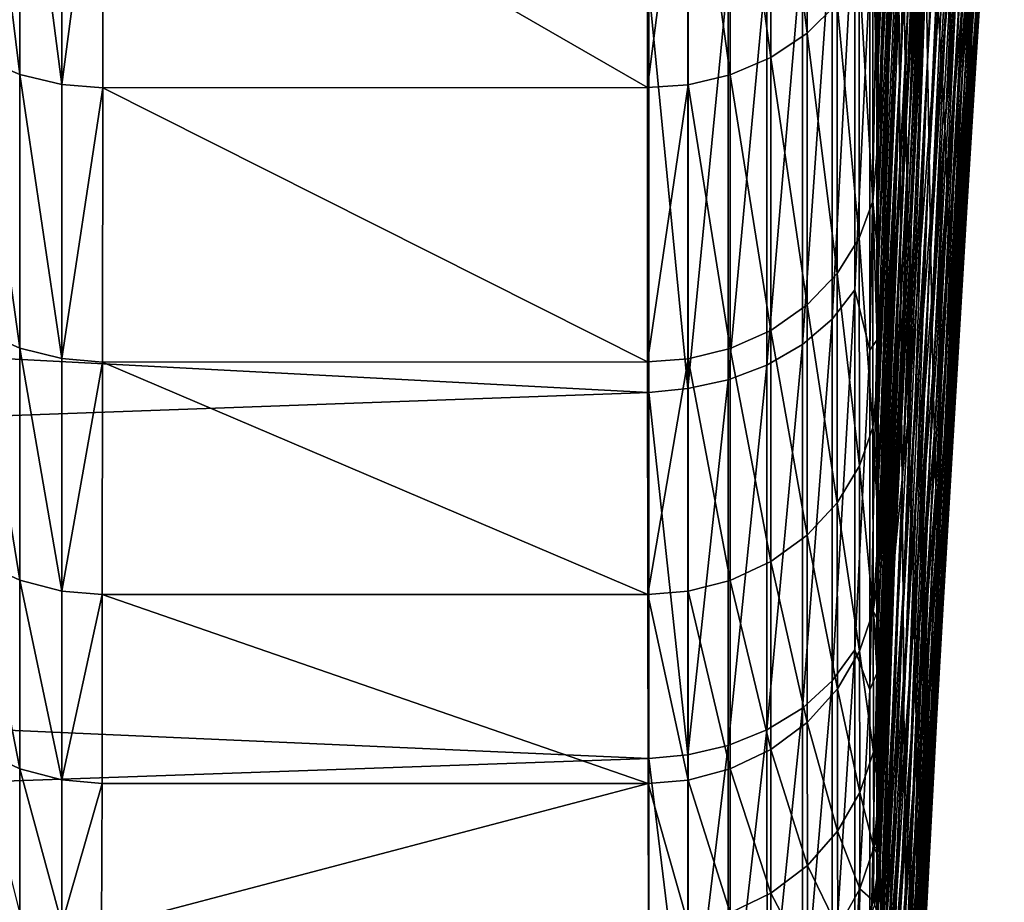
# Model space of a CAD drawing. Header units: metres. Extents: x -150 to 146, y -127 to 82.
# Tile 178 of 256: x 141.77 to 144.76, y -19.44 to -16.77. Entities that reach past the tile are written whole.
import ezdxf

# ---------------------------------------------------------------- set-up
doc = ezdxf.new("R2010")
doc.units = ezdxf.units.M
doc.layers.add('solid_ELLA_AP_WANNE_SW0001', color=7, linetype='CONTINUOUS')

msp = doc.modelspace()

# ---------------------------------------------------------------- linework, layer by layer
at = {"layer": 'solid_ELLA_AP_WANNE_SW0001'}
for points in [[(144.429214, -15.003817, 14.598091), (144.375458, -16.717701, 14.797865), (144.375458, -16.931684, 14.55245)], [(144.432343, -15.535, 13.907844), (144.429214, -15.003817, 14.598091), (144.375458, -16.931684, 14.55245)], [(144.502594, -15.104568, 11.680001), (144.438416, -16.523518, 12.46678), (144.44136, -16.979324, 11.718058)], [(144.507645, -15.511003, 10.936011), (144.502594, -15.104568, 11.680001), (144.44136, -16.979324, 11.718058)], [(144.721939, -15.240593, 0.036981), (144.642715, -16.729246, 0.605078), (144.647842, -16.787191, -0.257576)], [(144.728348, -15.290075, -0.798157), (144.721939, -15.240593, 0.036981), (144.647842, -16.787191, -0.257576)], [(144.534744, -15.281517, -63.536301), (144.458786, -16.894886, -64.014168), (144.456009, -16.675694, -64.835091)], [(144.534744, -15.281517, -63.536301), (144.539505, -15.456299, -62.702404), (144.458786, -16.894886, -64.014168)], [(144.728348, -15.290075, -0.798157), (144.647842, -16.787191, -0.257576), (144.652786, -16.818825, -1.121612)], [(144.734528, -15.316555, -1.634115), (144.728348, -15.290075, -0.798157), (144.652786, -16.818825, -1.121612)], [(144.734528, -15.316555, -1.634115), (144.652786, -16.818825, -1.121612), (144.657562, -16.82411, -1.986021)], [(144.740494, -15.320013, -2.470016), (144.734528, -15.316555, -1.634115), (144.657562, -16.82411, -1.986021)], [(144.740494, -15.320013, -2.470016), (144.657562, -16.82411, -1.986021), (144.661545, -16.814316, -2.846462)], [(144.703781, -16.050428, -3.075086), (144.740494, -15.320013, -2.470016), (144.661545, -16.814316, -2.846462)], [(144.595673, -15.334585, 7.331463), (144.522156, -16.584734, 8.615815), (144.526764, -16.892414, 7.816225)], [(144.602127, -15.59716, 6.517631), (144.595673, -15.334585, 7.331463), (144.526764, -16.892414, 7.816225)], [(144.539505, -15.456299, -62.702404), (144.461487, -17.081814, -63.184525), (144.458786, -16.894886, -64.014168)], [(144.539505, -15.456299, -62.702404), (144.544144, -15.60038, -61.86174), (144.461487, -17.081814, -63.184525)], [(144.444229, -15.486124, -68.002777), (144.376755, -17.125437, -68.460747), (144.376556, -16.746319, -69.150002)], [(144.444229, -15.486124, -68.002777), (144.447281, -15.829406, -67.231079), (144.376755, -17.125437, -68.460747)], [(144.432343, -15.535, 13.907844), (144.375458, -17.146362, 14.298855), (144.375458, -17.361441, 14.036978)], [(144.43541, -16.041822, 13.197057), (144.432343, -15.535, 13.907844), (144.375458, -17.361441, 14.036978)], [(144.432343, -15.535, 13.907844), (144.375458, -16.931684, 14.55245), (144.375458, -17.146362, 14.298855)], [(144.507645, -15.511003, 10.936011), (144.44136, -16.979324, 11.718058), (144.444244, -17.408476, 10.95194)], [(144.512589, -15.893545, 10.176678), (144.507645, -15.511003, 10.936011), (144.444244, -17.408476, 10.95194)], [(144.759781, -15.559011, -14.986487), (144.67308, -16.896544, -14.739008), (144.681366, -16.730188, -18.770592)], [(144.745468, -15.713743, -11.007573), (144.67308, -16.896544, -14.739008), (144.759781, -15.559011, -14.986487)], [(144.602127, -15.59716, 6.517631), (144.526764, -16.892414, 7.816225), (144.531281, -17.174179, 7.005156)], [(144.608429, -15.835141, 5.694006), (144.602127, -15.59716, 6.517631), (144.531281, -17.174179, 7.005156)], [(144.655624, -15.570984, -46.968468), (144.570297, -16.915318, -47.199596), (144.558975, -16.735382, -51.290886)], [(144.668335, -15.735909, -42.937332), (144.570297, -16.915318, -47.199596), (144.655624, -15.570984, -46.968468)], [(144.544144, -15.60038, -61.86174), (144.464142, -17.236097, -62.347569), (144.461487, -17.081814, -63.184525)], [(144.544144, -15.60038, -61.86174), (144.54866, -15.713564, -61.015636), (144.464142, -17.236097, -62.347569)], [(144.54866, -15.713564, -61.015636), (144.466721, -17.357534, -61.504669), (144.464142, -17.236097, -62.347569)], [(144.54866, -15.713564, -61.015636), (144.553055, -15.795676, -60.165428), (144.466721, -17.357534, -61.504669)], [(144.745468, -15.713743, -11.007573), (144.661743, -17.063305, -10.704243), (144.67308, -16.896544, -14.739008)], [(144.727234, -15.869082, -7.022826), (144.661743, -17.063305, -10.704243), (144.745468, -15.713743, -11.007573)], [(144.668335, -15.735909, -42.937332), (144.579361, -17.095606, -43.109406), (144.570297, -16.915318, -47.199596)], [(144.677963, -15.901397, -38.908337), (144.579361, -17.095606, -43.109406), (144.668335, -15.735909, -42.937332)], [(144.553055, -15.795676, -60.165428), (144.469223, -17.445927, -60.657204), (144.466721, -17.357534, -61.504669)], [(144.553055, -15.795676, -60.165428), (144.557022, -15.852328, -59.314205), (144.469223, -17.445927, -60.657204)], [(143.680542, -16.669073, 15.847461), (129.853088, -15.821021, 16.69417), (129.853088, -17.170237, 15.303037)], [(144.447281, -15.829406, -67.231079), (144.377014, -17.488663, -67.730179), (144.376755, -17.125437, -68.460747)], [(144.447281, -15.829406, -67.231079), (144.450256, -16.142462, -66.444984), (144.377014, -17.488663, -67.730179)], [(144.608429, -15.835141, 5.694006), (144.531281, -17.174179, 7.005156), (144.53566, -17.429548, 6.183579)], [(144.614563, -16.048136, 4.861571), (144.608429, -15.835141, 5.694006), (144.53566, -17.429548, 6.183579)], [(144.050751, -15.933266, -71.408035), (144.161346, -15.863906, -71.356194), (144.161407, -16.807903, -69.975487)], [(144.161407, -16.807903, -69.975487), (144.161346, -15.863906, -71.356194), (144.252548, -16.717175, -69.918945)], [(144.557022, -15.852328, -59.314205), (144.516953, -16.616901, -59.545349), (144.469223, -17.445927, -60.657204)], [(144.512589, -15.893545, 10.176678), (144.444244, -17.408476, 10.95194), (144.447052, -17.810299, 10.169487)], [(144.517426, -16.251616, 9.402956), (144.512589, -15.893545, 10.176678), (144.447052, -17.810299, 10.169487)], [(144.727234, -15.869082, -7.022826), (144.661545, -16.814316, -2.846462), (144.647324, -17.230461, -6.665847)], [(144.727234, -15.869082, -7.022826), (144.647324, -17.230461, -6.665847), (144.661743, -17.063305, -10.704243)], [(144.727234, -15.869082, -7.022826), (144.703781, -16.050428, -3.075086), (144.661545, -16.814316, -2.846462)], [(144.677963, -15.901397, -38.908337), (144.586197, -17.276243, -39.020042), (144.579361, -17.095606, -43.109406)], [(144.684525, -16.067436, -34.880772), (144.586197, -17.276243, -39.020042), (144.677963, -15.901397, -38.908337)], [(141.648499, -16.880449, -70.021858), (141.648529, -15.932381, -71.408463), (141.77153, -16.932974, -70.054588)], [(141.648529, -15.932381, -71.408463), (141.77153, -15.981991, -71.445541), (141.77153, -16.932974, -70.054588)], [(143.927704, -15.982743, -71.445015), (144.050751, -15.933266, -71.408035), (144.050781, -16.881359, -70.021263)], [(144.050781, -16.881359, -70.021263), (144.050751, -15.933266, -71.408035), (144.161407, -16.807903, -69.975487)], [(141.77153, -15.981991, -71.445541), (141.899109, -16.01062, -71.466934), (141.899109, -16.963268, -70.073463)], [(141.77153, -16.932974, -70.054588), (141.77153, -15.981991, -71.445541), (141.899109, -16.963268, -70.073463)], [(143.80014, -16.011246, -71.466316), (143.927704, -15.982743, -71.445015), (143.927719, -16.933746, -70.053902)], [(143.927719, -16.933746, -70.053902), (143.927704, -15.982743, -71.445015), (144.050781, -16.881359, -70.021263)], [(141.899109, -16.963268, -70.073463), (141.899109, -16.01062, -71.466934), (142.023682, -16.019926, -71.473328)], [(143.80014, -16.011246, -71.466316), (143.676666, -16.972527, -70.079788), (143.676346, -16.019331, -71.474121)], [(143.80014, -16.963907, -70.072685), (143.676666, -16.972527, -70.079788), (143.80014, -16.011246, -71.466316)], [(143.80014, -16.963907, -70.072685), (143.80014, -16.011246, -71.466316), (143.927719, -16.933746, -70.053902)], [(141.899109, -16.963268, -70.073463), (142.023682, -16.019926, -71.473328), (142.023346, -16.973085, -70.078888)], [(143.676666, -16.972527, -70.079788), (142.023346, -16.973085, -70.078888), (142.023682, -16.019926, -71.473328)], [(143.676346, -16.019331, -71.474121), (143.676666, -16.972527, -70.079788), (142.023682, -16.019926, -71.473328)], [(144.43541, -16.041822, 13.197057), (144.375458, -17.361441, 14.036978), (144.375473, -17.577003, 13.766182)], [(144.43541, -16.041822, 13.197057), (144.375473, -17.577003, 13.766182), (144.375488, -17.793095, 13.485813)], [(144.43541, -16.041822, 13.197057), (144.375488, -17.793095, 13.485813), (144.375504, -18.009668, 13.195269)], [(144.438416, -16.523518, 12.46678), (144.43541, -16.041822, 13.197057), (144.375504, -18.009668, 13.195269)], [(144.614563, -16.048136, 4.861571), (144.53566, -17.429548, 6.183579), (144.539948, -17.658119, 5.352528)], [(144.620529, -16.235876, 4.0214), (144.614563, -16.048136, 4.861571), (144.539948, -17.658119, 5.352528)], [(144.684525, -16.067436, -34.880772), (144.590836, -17.457222, -34.931149), (144.586197, -17.276243, -39.020042)], [(144.68811, -16.233736, -30.853918), (144.590836, -17.457222, -34.931149), (144.684525, -16.067436, -34.880772)], [(144.450256, -16.142462, -66.444984), (144.377319, -17.833651, -66.953636), (144.377014, -17.488663, -67.730179)], [(144.450256, -16.142462, -66.444984), (144.453156, -16.424721, -65.645836), (144.377319, -17.833651, -66.953636)], [(144.517426, -16.251616, 9.402956), (144.447052, -17.810299, 10.169487), (144.449814, -18.184237, 9.371783)], [(144.522156, -16.584734, 8.615815), (144.517426, -16.251616, 9.402956), (144.449814, -18.184237, 9.371783)], [(144.620529, -16.235876, 4.0214), (144.539948, -17.658119, 5.352528), (144.544113, -17.859602, 4.513127)], [(144.626328, -16.398106, 3.174581), (144.620529, -16.235876, 4.0214), (144.544113, -17.859602, 4.513127)], [(144.68811, -16.233736, -30.853918), (144.593307, -17.638216, -30.84236), (144.590836, -17.457222, -34.931149)], [(144.688858, -16.398764, -26.827154), (144.593307, -17.638216, -30.84236), (144.68811, -16.233736, -30.853918)], [(144.237473, -17.674826, 14.272554), (144.306198, -17.586639, 14.201333), (144.306213, -16.378939, 15.578794)], [(144.237488, -16.461065, 15.656923), (144.237473, -17.674826, 14.272554), (144.306213, -16.378939, 15.578794)], [(144.306213, -16.378939, 15.578794), (144.306198, -17.586639, 14.201333), (144.351196, -16.62929, 15.13341)], [(144.626328, -16.398106, 3.174581), (144.544113, -17.859602, 4.513127), (144.548157, -18.033722, 3.666509)], [(144.631958, -16.534573, 2.322199), (144.626328, -16.398106, 3.174581), (144.548157, -18.033722, 3.666509)], [(144.688858, -16.398764, -26.827154), (144.593765, -17.817484, -26.753437), (144.593307, -17.638216, -30.84236)], [(144.686615, -16.564255, -22.799679), (144.593765, -17.817484, -26.753437), (144.688858, -16.398764, -26.827154)], [(144.453156, -16.424721, -65.645836), (144.377701, -18.158182, -66.124687), (144.377319, -17.833651, -66.953636)], [(144.453156, -16.424721, -65.645836), (144.456009, -16.675694, -64.835091), (144.377701, -18.158182, -66.124687)], [(144.147064, -17.752455, 14.33525), (144.237473, -17.674826, 14.272554), (144.237488, -16.461065, 15.656923)], [(144.147064, -16.533356, 15.725702), (144.147064, -17.752455, 14.33525), (144.237488, -16.461065, 15.656923)], [(144.319397, -16.614992, -69.85527), (144.36026, -16.508028, -69.788605), (144.360596, -17.317793, -68.359238)], [(144.376755, -17.125437, -68.460747), (144.360596, -17.317793, -68.359238), (144.36026, -16.508028, -69.788605)], [(144.376556, -16.746319, -69.150002), (144.376755, -17.125437, -68.460747), (144.36026, -16.508028, -69.788605)], [(144.438416, -16.523518, 12.46678), (144.375504, -18.009668, 13.195269), (144.375534, -18.225863, 12.895143)], [(144.438416, -16.523518, 12.46678), (144.375534, -18.225863, 12.895143), (144.375565, -18.441406, 12.585169)], [(144.44136, -16.979324, 11.718058), (144.438416, -16.523518, 12.46678), (144.375565, -18.441406, 12.585169)], [(144.03952, -17.815029, 14.385793), (144.147064, -17.752455, 14.33525), (144.147064, -16.533356, 15.725702)], [(144.03952, -16.591627, 15.781149), (144.03952, -17.815029, 14.385793), (144.147064, -16.533356, 15.725702)], [(144.631958, -16.534573, 2.322199), (144.548157, -18.033722, 3.666509), (144.552109, -18.180201, 2.813804)], [(144.637421, -16.64502, 1.465342), (144.631958, -16.534573, 2.322199), (144.552109, -18.180201, 2.813804)], [(144.522156, -16.584734, 8.615815), (144.449814, -18.184237, 9.371783), (144.452499, -18.529743, 8.559913)], [(144.526764, -16.892414, 7.816225), (144.522156, -16.584734, 8.615815), (144.452499, -18.529743, 8.559913)], [(144.545349, -16.555801, -55.383427), (144.466522, -17.983952, -55.741989), (144.516953, -16.616901, -59.545349)], [(144.558975, -16.735382, -51.290886), (144.466522, -17.983952, -55.741989), (144.545349, -16.555801, -55.383427)], [(144.686615, -16.564255, -22.799679), (144.592072, -17.997021, -22.664013), (144.593765, -17.817484, -26.753437)], [(144.681366, -16.730188, -18.770592), (144.592072, -17.997021, -22.664013), (144.686615, -16.564255, -22.799679)], [(143.921219, -17.859718, 14.421894), (144.03952, -17.815029, 14.385793), (144.03952, -16.591627, 15.781149)], [(143.921219, -16.63324, 15.820753), (143.921219, -17.859718, 14.421894), (144.03952, -16.591627, 15.781149)], [(144.252548, -16.717175, -69.918945), (144.319397, -16.614992, -69.85527), (144.319641, -17.429976, -68.416626)], [(144.319641, -17.429976, -68.416626), (144.319397, -16.614992, -69.85527), (144.360596, -17.317793, -68.359238)], [(143.799103, -17.88574, 14.442921), (143.921219, -17.859718, 14.421894), (143.921219, -16.63324, 15.820753)], [(143.799103, -16.657467, 15.843822), (143.799103, -17.88574, 14.442921), (143.921219, -16.63324, 15.820753)], [(144.306198, -17.586639, 14.201333), (144.351196, -17.769842, 13.776314), (144.351196, -16.62929, 15.13341)], [(144.351196, -17.769842, 13.776314), (144.373001, -17.738869, 13.619798), (144.372971, -16.618521, 14.966294)], [(144.351196, -16.62929, 15.13341), (144.351196, -17.769842, 13.776314), (144.372971, -16.618521, 14.966294)], [(144.372971, -16.618521, 14.966294), (144.373001, -17.738869, 13.619798), (144.375458, -16.717701, 14.797865)], [(144.466522, -17.983952, -55.741989), (144.476776, -17.400383, -59.7771), (144.516953, -16.616901, -59.545349)], [(144.516953, -16.616901, -59.545349), (144.476776, -17.400383, -59.7771), (144.469223, -17.445927, -60.657204)], [(144.637421, -16.64502, 1.465342), (144.552109, -18.180201, 2.813804), (144.555923, -18.298758, 1.956145)], [(144.642715, -16.729246, 0.605078), (144.637421, -16.64502, 1.465342), (144.555923, -18.298758, 1.956145)], [(143.680542, -17.897547, 14.445684), (143.680542, -16.669073, 15.847461), (129.853088, -17.170237, 15.303037)], [(143.799103, -16.657467, 15.843822), (143.680542, -16.669073, 15.847461), (143.799103, -17.88574, 14.442921)], [(143.799103, -17.88574, 14.442921), (143.680542, -16.669073, 15.847461), (143.680542, -17.897547, 14.445684)], [(144.456009, -16.675694, -64.835091), (144.377899, -18.310452, -65.692184), (144.377701, -18.158182, -66.124687)], [(144.456009, -16.675694, -64.835091), (144.378128, -18.454489, -65.249763), (144.377899, -18.310452, -65.692184)], [(144.456009, -16.675694, -64.835091), (144.458786, -16.894886, -64.014168), (144.378128, -18.454489, -65.249763)], [(144.161407, -16.807903, -69.975487), (144.252548, -16.717175, -69.918945), (144.252716, -17.53713, -68.471443)], [(144.252716, -17.53713, -68.471443), (144.252548, -16.717175, -69.918945), (144.319641, -17.429976, -68.416626)], [(144.373001, -17.738869, 13.619798), (144.375458, -16.931684, 14.55245), (144.375458, -16.717701, 14.797865)], [(144.642715, -16.729246, 0.605078), (144.555923, -18.298758, 1.956145), (144.559631, -18.389179, 1.094643)], [(144.647842, -16.787191, -0.257576), (144.642715, -16.729246, 0.605078), (144.559631, -18.389179, 1.094643)], [(144.681366, -16.730188, -18.770592), (144.588211, -18.176813, -18.573641), (144.592072, -17.997021, -22.664013)], [(144.67308, -16.896544, -14.739008), (144.588211, -18.176813, -18.573641), (144.681366, -16.730188, -18.770592)], [(144.558975, -16.735382, -51.290886), (144.474487, -18.180206, -51.589916), (144.466522, -17.983952, -55.741989)], [(144.570297, -16.915318, -47.199596), (144.474487, -18.180206, -51.589916), (144.558975, -16.735382, -51.290886)], [(144.647842, -16.787191, -0.257576), (144.559631, -18.389179, 1.094643), (144.563217, -18.451397, 0.230364)], [(144.652786, -16.818825, -1.121612), (144.647842, -16.787191, -0.257576), (144.563217, -18.451397, 0.230364)], [(144.050781, -16.881359, -70.021263), (144.161407, -16.807903, -69.975487), (144.161514, -17.632257, -68.520096)], [(144.161514, -17.632257, -68.520096), (144.161407, -16.807903, -69.975487), (144.252716, -17.53713, -68.471443)], [(144.652786, -16.818825, -1.121612), (144.563217, -18.451397, 0.230364), (144.566696, -18.485371, -0.635637)], [(144.657562, -16.82411, -1.986021), (144.652786, -16.818825, -1.121612), (144.566696, -18.485371, -0.635637)], [(144.657562, -16.82411, -1.986021), (144.566696, -18.485371, -0.635637), (144.570053, -18.491053, -1.5023)], [(144.657562, -16.82411, -1.986021), (144.570053, -18.491053, -1.5023), (144.57283, -18.477211, -2.366143)], [(144.598251, -17.992947, -2.503725), (144.657562, -16.82411, -1.986021), (144.57283, -18.477211, -2.366143)], [(144.598251, -17.992947, -2.503725), (144.661545, -16.814316, -2.846462), (144.657562, -16.82411, -1.986021)], [(144.647324, -17.230461, -6.665847), (144.661545, -16.814316, -2.846462), (144.598251, -17.992947, -2.503725)], [(141.648438, -17.708361, -68.560135), (141.648499, -16.880449, -70.021858), (141.7715, -17.763399, -68.588272)], [(141.648499, -16.880449, -70.021858), (141.77153, -16.932974, -70.054588), (141.7715, -17.763399, -68.588272)], [(143.927719, -16.933746, -70.053902), (144.050781, -16.881359, -70.021263), (144.050842, -17.709255, -68.559471)], [(144.050842, -17.709255, -68.559471), (144.050781, -16.881359, -70.021263), (144.161514, -17.632257, -68.520096)], [(144.458786, -16.894886, -64.014168), (144.378372, -18.58927, -64.799095), (144.378128, -18.454489, -65.249763)], [(144.458786, -16.894886, -64.014168), (144.378647, -18.713909, -64.341904), (144.378372, -18.58927, -64.799095)], [(144.458786, -16.894886, -64.014168), (144.461487, -17.081814, -63.184525), (144.378647, -18.713909, -64.341904)], [(144.526764, -16.892414, 7.816225), (144.452499, -18.529743, 8.559913), (144.455124, -18.846272, 7.734961)], [(144.531281, -17.174179, 7.005156), (144.526764, -16.892414, 7.816225), (144.455124, -18.846272, 7.734961)], [(144.67308, -16.896544, -14.739008), (144.582184, -18.356855, -14.481876), (144.588211, -18.176813, -18.573641)], [(144.661743, -17.063305, -10.704243), (144.582184, -18.356855, -14.481876), (144.67308, -16.896544, -14.739008)], [(141.7715, -17.763399, -68.588272), (141.77153, -16.932974, -70.054588), (141.899109, -17.795113, -68.604469)], [(141.77153, -16.932974, -70.054588), (141.899109, -16.963268, -70.073463), (141.899109, -17.795113, -68.604469)], [(143.80014, -16.963907, -70.072685), (143.927719, -16.933746, -70.053902), (143.927734, -17.764145, -68.587532)], [(143.927734, -17.764145, -68.587532), (143.927719, -16.933746, -70.053902), (144.050842, -17.709255, -68.559471)], [(144.373001, -17.738869, 13.619798), (144.375458, -17.146362, 14.298855), (144.375458, -16.931684, 14.55245)], [(144.570297, -16.915318, -47.199596), (144.481064, -18.376673, -47.437931), (144.474487, -18.180206, -51.589916)], [(144.579361, -17.095606, -43.109406), (144.481064, -18.376673, -47.437931), (144.570297, -16.915318, -47.199596)], [(141.899109, -17.795113, -68.604469), (141.899109, -16.963268, -70.073463), (142.023346, -16.973085, -70.078888)], [(141.899109, -17.795113, -68.604469), (142.023346, -16.973085, -70.078888), (142.022827, -17.805323, -68.608727)], [(143.677185, -17.805004, -68.609352), (142.022827, -17.805323, -68.608727), (142.023346, -16.973085, -70.078888)], [(143.676666, -16.972527, -70.079788), (143.677185, -17.805004, -68.609352), (142.023346, -16.973085, -70.078888)], [(143.80014, -16.963907, -70.072685), (143.677185, -17.805004, -68.609352), (143.676666, -16.972527, -70.079788)], [(143.800125, -17.795719, -68.603668), (143.677185, -17.805004, -68.609352), (143.80014, -16.963907, -70.072685)], [(143.800125, -17.795719, -68.603668), (143.80014, -16.963907, -70.072685), (143.927734, -17.764145, -68.587532)], [(144.44136, -16.979324, 11.718058), (144.375565, -18.441406, 12.585169), (144.375595, -18.6563, 12.26458)], [(144.44136, -16.979324, 11.718058), (144.375595, -18.6563, 12.26458), (144.375641, -18.870491, 11.932589)], [(144.444244, -17.408476, 10.95194), (144.44136, -16.979324, 11.718058), (144.375641, -18.870491, 11.932589)], [(144.661743, -17.063305, -10.704243), (144.573959, -18.537134, -10.388381), (144.582184, -18.356855, -14.481876)], [(144.647324, -17.230461, -6.665847), (144.573959, -18.537134, -10.388381), (144.661743, -17.063305, -10.704243)], [(144.461487, -17.081814, -63.184525), (144.378937, -18.827663, -63.879955), (144.378647, -18.713909, -64.341904)], [(144.461487, -17.081814, -63.184525), (144.379242, -18.930569, -63.412441), (144.378937, -18.827663, -63.879955)], [(144.461487, -17.081814, -63.184525), (144.464142, -17.236097, -62.347569), (144.379242, -18.930569, -63.412441)], [(144.579361, -17.095606, -43.109406), (144.486313, -18.573349, -43.28598), (144.481064, -18.376673, -47.437931)], [(144.586197, -17.276243, -39.020042), (144.486313, -18.573349, -43.28598), (144.579361, -17.095606, -43.109406)], [(144.376755, -17.125437, -68.460747), (144.377014, -17.488663, -67.730179), (144.360596, -17.317793, -68.359238)], [(144.373001, -17.738869, 13.619798), (144.375458, -17.361441, 14.036978), (144.375458, -17.146362, 14.298855)], [(143.680542, -17.897547, 14.445684), (129.853088, -17.170237, 15.303037), (129.853088, -18.397554, 13.803261)], [(144.531281, -17.174179, 7.005156), (144.455124, -18.846272, 7.734961), (144.457672, -19.133278, 6.898011)], [(144.53566, -17.429548, 6.183579), (144.531281, -17.174179, 7.005156), (144.457672, -19.133278, 6.898011)], [(144.464142, -17.236097, -62.347569), (144.379578, -19.022652, -62.938278), (144.379242, -18.930569, -63.412441)], [(144.464142, -17.236097, -62.347569), (144.379944, -19.103569, -62.457668), (144.379578, -19.022652, -62.938278)], [(144.464142, -17.236097, -62.347569), (144.466721, -17.357534, -61.504669), (144.379944, -19.103569, -62.457668)], [(144.647324, -17.230461, -6.665847), (144.57283, -18.477211, -2.366143), (144.563553, -18.717646, -6.292932)], [(144.647324, -17.230461, -6.665847), (144.563553, -18.717646, -6.292932), (144.573959, -18.537134, -10.388381)], [(144.647324, -17.230461, -6.665847), (144.598251, -17.992947, -2.503725), (144.57283, -18.477211, -2.366143)], [(144.586197, -17.276243, -39.020042), (144.490204, -18.770233, -39.133968), (144.486313, -18.573349, -43.28598)], [(144.590836, -17.457222, -34.931149), (144.490204, -18.770233, -39.133968), (144.586197, -17.276243, -39.020042)], [(144.319641, -17.429976, -68.416626), (144.360596, -17.317793, -68.359238), (144.361053, -18.004116, -66.86657)], [(144.377319, -17.833651, -66.953636), (144.361053, -18.004116, -66.86657), (144.360596, -17.317793, -68.359238)], [(144.377014, -17.488663, -67.730179), (144.377319, -17.833651, -66.953636), (144.360596, -17.317793, -68.359238)], [(144.373001, -17.738869, 13.619798), (144.375473, -17.577003, 13.766182), (144.375458, -17.361441, 14.036978)], [(144.466721, -17.357534, -61.504669), (144.380325, -19.172974, -61.970844), (144.379944, -19.103569, -62.457668)], [(144.466721, -17.357534, -61.504669), (144.469223, -17.445927, -60.657204), (144.380325, -19.172974, -61.970844)], [(144.444244, -17.408476, 10.95194), (144.375641, -18.870491, 11.932589), (144.375702, -19.083765, 11.58857)], [(144.444244, -17.408476, 10.95194), (144.375702, -19.083765, 11.58857), (144.375763, -19.295086, 11.233386)], [(144.444244, -17.408476, 10.95194), (144.375763, -19.295086, 11.233386), (144.375824, -19.504171, 10.866559)], [(144.447052, -17.810299, 10.169487), (144.444244, -17.408476, 10.95194), (144.375824, -19.504171, 10.866559)], [(144.466522, -17.983952, -55.741989), (144.471542, -17.503792, -59.807331), (144.476776, -17.400383, -59.7771)], [(144.476776, -17.400383, -59.7771), (144.471542, -17.503792, -59.807331), (144.469223, -17.445927, -60.657204)], [(144.252716, -17.53713, -68.471443), (144.319641, -17.429976, -68.416626), (144.319992, -18.120714, -66.914268)], [(144.319992, -18.120714, -66.914268), (144.319641, -17.429976, -68.416626), (144.361053, -18.004116, -66.86657)], [(144.469223, -17.445927, -60.657204), (144.380722, -19.230522, -61.478035), (144.380325, -19.172974, -61.970844)], [(144.469223, -17.445927, -60.657204), (144.381165, -19.275862, -60.9795), (144.380722, -19.230522, -61.478035)], [(144.469223, -17.445927, -60.657204), (144.471542, -17.503792, -59.807331), (144.381165, -19.275862, -60.9795)], [(144.53566, -17.429548, 6.183579), (144.457672, -19.133278, 6.898011), (144.460159, -19.390287, 6.050208)], [(144.539948, -17.658119, 5.352528), (144.53566, -17.429548, 6.183579), (144.460159, -19.390287, 6.050208)], [(144.590836, -17.457222, -34.931149), (144.492798, -18.967323, -34.98177), (144.490204, -18.770233, -39.133968)], [(144.593307, -17.638216, -30.84236), (144.492798, -18.967323, -34.98177), (144.590836, -17.457222, -34.931149)], [(144.471542, -17.503792, -59.807331), (144.381592, -19.308691, -60.475452), (144.381165, -19.275862, -60.9795)], [(144.381653, -19.312475, -60.400593), (144.381592, -19.308691, -60.475452), (144.471542, -17.503792, -59.807331)], [(144.381653, -19.312475, -60.400593), (144.471542, -17.503792, -59.807331), (144.426605, -18.401321, -60.066521)], [(144.466522, -17.983952, -55.741989), (144.426605, -18.401321, -60.066521), (144.471542, -17.503792, -59.807331)], [(144.161514, -17.632257, -68.520096), (144.252716, -17.53713, -68.471443), (144.25296, -18.232063, -66.959801)], [(144.25296, -18.232063, -66.959801), (144.252716, -17.53713, -68.471443), (144.319992, -18.120714, -66.914268)], [(144.237473, -17.674826, 14.272554), (144.237518, -18.772665, 12.794395), (144.306198, -17.586639, 14.201333)], [(144.237518, -18.772665, 12.794395), (144.306259, -18.679007, 12.73056), (144.306198, -17.586639, 14.201333)], [(144.306198, -17.586639, 14.201333), (144.306259, -18.679007, 12.73056), (144.351196, -17.769842, 13.776314)], [(144.373001, -17.738869, 13.619798), (144.375488, -17.793095, 13.485813), (144.375473, -17.577003, 13.766182)], [(144.050842, -17.709255, -68.559471), (144.161514, -17.632257, -68.520096), (144.161682, -18.330893, -67.000214)], [(144.161682, -18.330893, -67.000214), (144.161514, -17.632257, -68.520096), (144.25296, -18.232063, -66.959801)], [(144.539948, -17.658119, 5.352528), (144.460159, -19.390287, 6.050208), (144.462585, -19.616961, 5.192807)], [(144.544113, -17.859602, 4.513127), (144.539948, -17.658119, 5.352528), (144.462585, -19.616961, 5.192807)], [(144.593307, -17.638216, -30.84236), (144.494095, -19.164253, -30.829264), (144.492798, -18.967323, -34.98177)], [(144.593765, -17.817484, -26.753437), (144.494095, -19.164253, -30.829264), (144.593307, -17.638216, -30.84236)], [(144.147064, -17.752455, 14.33525), (144.147079, -18.855106, 12.850586), (144.237473, -17.674826, 14.272554)], [(144.147079, -18.855106, 12.850586), (144.237518, -18.772665, 12.794395), (144.237473, -17.674826, 14.272554)], [(141.648361, -18.410109, -67.033661), (141.648438, -17.708361, -68.560135), (141.771469, -18.467232, -67.056999)], [(141.648438, -17.708361, -68.560135), (141.7715, -17.763399, -68.588272), (141.771469, -18.467232, -67.056999)], [(143.927734, -17.764145, -68.587532), (144.050842, -17.709255, -68.559471), (144.050919, -18.410856, -67.032898)], [(144.050919, -18.410856, -67.032898), (144.050842, -17.709255, -68.559471), (144.161682, -18.330893, -67.000214)], [(144.351196, -17.769842, 13.776314), (144.351303, -18.800108, 12.333538), (144.373001, -17.738869, 13.619798)], [(144.351303, -18.800108, 12.333538), (144.373123, -18.750574, 12.189706), (144.373001, -17.738869, 13.619798)], [(144.373001, -17.738869, 13.619798), (144.373123, -18.750574, 12.189706), (144.375488, -17.793095, 13.485813)], [(141.771469, -18.467232, -67.056999), (141.7715, -17.763399, -68.588272), (141.899124, -18.500105, -67.070412)], [(141.7715, -17.763399, -68.588272), (141.899109, -17.795113, -68.604469), (141.899124, -18.500105, -67.070412)], [(143.800125, -17.795719, -68.603668), (143.927734, -17.764145, -68.587532), (143.927765, -18.467827, -67.056168)], [(143.927765, -18.467827, -67.056168), (143.927734, -17.764145, -68.587532), (144.050919, -18.410856, -67.032898)], [(144.03952, -18.921556, 12.89588), (144.147079, -18.855106, 12.850586), (144.147064, -17.752455, 14.33525)], [(144.03952, -17.815029, 14.385793), (144.03952, -18.921556, 12.89588), (144.147064, -17.752455, 14.33525)], [(144.306259, -18.679007, 12.73056), (144.351303, -18.800108, 12.333538), (144.351196, -17.769842, 13.776314)], [(141.899124, -18.500105, -67.070412), (141.899109, -17.795113, -68.604469), (142.022827, -17.805323, -68.608727)], [(141.899124, -18.500105, -67.070412), (142.022827, -17.805323, -68.608727), (142.022125, -18.510567, -67.073456)], [(143.677887, -18.510515, -67.073586), (142.022125, -18.510567, -67.073456), (142.022827, -17.805323, -68.608727)], [(143.677185, -17.805004, -68.609352), (143.677887, -18.510515, -67.073586), (142.022827, -17.805323, -68.608727)], [(143.800125, -17.795719, -68.603668), (143.677887, -18.510515, -67.073586), (143.677185, -17.805004, -68.609352)], [(143.800125, -18.500553, -67.069519), (143.677887, -18.510515, -67.073586), (143.800125, -17.795719, -68.603668)], [(143.800125, -18.500553, -67.069519), (143.800125, -17.795719, -68.603668), (143.927765, -18.467827, -67.056168)], [(144.373123, -18.750574, 12.189706), (144.375504, -18.009668, 13.195269), (144.375488, -17.793095, 13.485813)], [(144.447052, -17.810299, 10.169487), (144.375824, -19.504171, 10.866559), (144.3759, -19.710905, 10.487171)], [(144.447052, -17.810299, 10.169487), (144.3759, -19.710905, 10.487171), (144.375992, -19.915094, 10.094287)], [(144.449814, -18.184237, 9.371783), (144.447052, -17.810299, 10.169487), (144.375992, -19.915094, 10.094287)], [(143.921219, -18.969009, 12.928226), (144.03952, -18.921556, 12.89588), (144.03952, -17.815029, 14.385793)], [(143.921219, -17.859718, 14.421894), (143.921219, -18.969009, 12.928226), (144.03952, -17.815029, 14.385793)], [(144.377319, -17.833651, -66.953636), (144.377701, -18.158182, -66.124687), (144.361053, -18.004116, -66.86657)], [(144.593765, -17.817484, -26.753437), (144.494263, -19.359058, -26.676466), (144.494095, -19.164253, -30.829264)], [(144.592072, -17.997021, -22.664013), (144.494263, -19.359058, -26.676466), (144.593765, -17.817484, -26.753437)], [(143.799088, -18.996637, 12.947059), (143.921219, -18.969009, 12.928226), (143.921219, -17.859718, 14.421894)], [(143.799103, -17.88574, 14.442921), (143.799088, -18.996637, 12.947059), (143.921219, -17.859718, 14.421894)], [(144.544113, -17.859602, 4.513127), (144.462585, -19.616961, 5.192807), (144.464951, -19.812977, 4.327078)], [(144.548157, -18.033722, 3.666509), (144.544113, -17.859602, 4.513127), (144.464951, -19.812977, 4.327078)], [(143.680542, -19.008366, 12.94921), (143.680542, -17.897547, 14.445684), (129.853088, -18.397554, 13.803261)], [(143.799103, -17.88574, 14.442921), (143.680542, -17.897547, 14.445684), (143.799088, -18.996637, 12.947059)], [(143.799088, -18.996637, 12.947059), (143.680542, -17.897547, 14.445684), (143.680542, -19.008366, 12.94921)], [(144.466522, -17.983952, -55.741989), (144.385956, -19.528095, -56.179485), (144.426605, -18.401321, -60.066521)], [(144.474487, -18.180206, -51.589916), (144.385956, -19.528095, -56.179485), (144.466522, -17.983952, -55.741989)], [(144.319992, -18.120714, -66.914268), (144.361053, -18.004116, -66.86657), (144.361649, -18.562267, -65.321274)], [(144.377899, -18.310452, -65.692184), (144.361649, -18.562267, -65.321274), (144.361053, -18.004116, -66.86657)], [(144.377701, -18.158182, -66.124687), (144.377899, -18.310452, -65.692184), (144.361053, -18.004116, -66.86657)], [(144.373123, -18.750574, 12.189706), (144.375534, -18.225863, 12.895143), (144.375504, -18.009668, 13.195269)], [(144.592072, -17.997021, -22.664013), (144.493149, -19.554005, -22.523302), (144.494263, -19.359058, -26.676466)], [(144.588211, -18.176813, -18.573641), (144.493149, -19.554005, -22.523302), (144.592072, -17.997021, -22.664013)], [(144.548157, -18.033722, 3.666509), (144.464951, -19.812977, 4.327078), (144.467239, -19.978016, 3.454291)], [(144.552109, -18.180201, 2.813804), (144.548157, -18.033722, 3.666509), (144.467239, -19.978016, 3.454291)], [(144.25296, -18.232063, -66.959801), (144.319992, -18.120714, -66.914268), (144.32045, -18.682432, -65.358932)], [(144.32045, -18.682432, -65.358932), (144.319992, -18.120714, -66.914268), (144.361649, -18.562267, -65.321274)], [(144.449814, -18.184237, 9.371783), (144.375992, -19.915094, 10.094287), (144.376099, -20.116293, 9.687345)], [(144.449814, -18.184237, 9.371783), (144.376099, -20.116293, 9.687345), (144.376205, -20.313303, 9.267512)], [(144.452499, -18.529743, 8.559913), (144.449814, -18.184237, 9.371783), (144.376205, -20.313303, 9.267512)], [(144.474487, -18.180206, -51.589916), (144.38588, -19.740562, -52.006668), (144.385956, -19.528095, -56.179485)], [(144.481064, -18.376673, -47.437931), (144.38588, -19.740562, -52.006668), (144.474487, -18.180206, -51.589916)], [(144.552109, -18.180201, 2.813804), (144.467239, -19.978016, 3.454291), (144.469467, -20.111757, 2.575716)], [(144.555923, -18.298758, 1.956145), (144.552109, -18.180201, 2.813804), (144.469467, -20.111757, 2.575716)], [(144.588211, -18.176813, -18.573641), (144.490753, -19.749086, -18.369621), (144.493149, -19.554005, -22.523302)], [(144.582184, -18.356855, -14.481876), (144.490753, -19.749086, -18.369621), (144.588211, -18.176813, -18.573641)], [(144.373123, -18.750574, 12.189706), (144.375565, -18.441406, 12.585169), (144.375534, -18.225863, 12.895143)], [(144.161682, -18.330893, -67.000214), (144.25296, -18.232063, -66.959801), (144.253281, -18.797161, -65.394882)], [(144.253281, -18.797161, -65.394882), (144.25296, -18.232063, -66.959801), (144.32045, -18.682432, -65.358932)], [(144.377899, -18.310452, -65.692184), (144.378128, -18.454489, -65.249763), (144.361649, -18.562267, -65.321274)], [(144.555923, -18.298758, 1.956145), (144.469467, -20.111757, 2.575716), (144.471634, -20.21394, 1.692604)], [(144.559631, -18.389179, 1.094643), (144.555923, -18.298758, 1.956145), (144.471634, -20.21394, 1.692604)], [(144.050919, -18.410856, -67.032898), (144.161682, -18.330893, -67.000214), (144.16188, -18.898952, -65.426765)], [(144.16188, -18.898952, -65.426765), (144.161682, -18.330893, -67.000214), (144.253281, -18.797161, -65.394882)], [(144.481064, -18.376673, -47.437931), (144.385803, -19.953844, -47.811115), (144.38588, -19.740562, -52.006668)], [(144.486313, -18.573349, -43.28598), (144.385803, -19.953844, -47.811115), (144.481064, -18.376673, -47.437931)], [(144.582184, -18.356855, -14.481876), (144.487091, -19.944302, -14.215277), (144.490753, -19.749086, -18.369621)], [(144.573959, -18.537134, -10.388381), (144.487091, -19.944302, -14.215277), (144.582184, -18.356855, -14.481876)], [(143.680542, -19.008366, 12.94921), (129.853088, -18.397554, 13.803261), (129.853088, -19.494257, 12.205489)], [(144.381653, -19.312475, -60.400593), (144.426605, -18.401321, -60.066521), (144.381714, -19.316444, -60.32542)], [(144.385956, -19.528095, -56.179485), (144.381714, -19.316444, -60.32542), (144.426605, -18.401321, -60.066521)], [(144.559631, -18.389179, 1.094643), (144.471634, -20.21394, 1.692604), (144.473724, -20.284479, 0.806155)], [(144.563217, -18.451397, 0.230364), (144.559631, -18.389179, 1.094643), (144.473724, -20.284479, 0.806155)], [(141.648254, -18.980555, -65.453285), (141.648361, -18.410109, -67.033661), (141.771439, -19.039312, -65.471664)], [(141.648361, -18.410109, -67.033661), (141.771469, -18.467232, -67.056999), (141.771439, -19.039312, -65.471664)], [(143.927765, -18.467827, -67.056168), (144.050919, -18.410856, -67.032898), (144.051025, -18.981276, -65.452538)], [(144.051025, -18.981276, -65.452538), (144.050919, -18.410856, -67.032898), (144.16188, -18.898952, -65.426765)], [(141.771439, -19.039312, -65.471664), (141.771469, -18.467232, -67.056999), (141.899124, -19.073067, -65.482201)], [(141.771469, -18.467232, -67.056999), (141.899124, -18.500105, -67.070412), (141.899124, -19.073067, -65.482201)], [(143.800125, -18.500553, -67.069519), (143.927765, -18.467827, -67.056168), (143.927795, -19.039881, -65.470863)], [(143.927795, -19.039881, -65.470863), (143.927765, -18.467827, -67.056168), (144.051025, -18.981276, -65.452538)], [(144.378128, -18.454489, -65.249763), (144.378372, -18.58927, -64.799095), (144.361649, -18.562267, -65.321274)], [(144.373123, -18.750574, 12.189706), (144.375595, -18.6563, 12.26458), (144.375565, -18.441406, 12.585169)], [(144.563217, -18.451397, 0.230364), (144.473724, -20.284479, 0.806155), (144.475754, -20.32332, -0.08244)], [(144.566696, -18.485371, -0.635637), (144.563217, -18.451397, 0.230364), (144.475754, -20.32332, -0.08244)], [(144.566696, -18.485371, -0.635637), (144.475754, -20.32332, -0.08244), (144.477707, -20.330406, -0.971989)], [(144.570053, -18.491053, -1.5023), (144.566696, -18.485371, -0.635637), (144.477707, -20.330406, -0.971989)], [(144.570053, -18.491053, -1.5023), (144.477707, -20.330406, -0.971989), (144.479355, -20.310583, -1.859984)], [(144.490585, -20.086052, -1.920829), (144.570053, -18.491053, -1.5023), (144.479355, -20.310583, -1.859984)], [(144.490585, -20.086052, -1.920829), (144.57283, -18.477211, -2.366143), (144.570053, -18.491053, -1.5023)], [(144.563553, -18.717646, -6.292932), (144.57283, -18.477211, -2.366143), (144.490585, -20.086052, -1.920829)], [(141.899124, -19.073067, -65.482201), (141.899124, -18.500105, -67.070412), (142.022125, -18.510567, -67.073456)], [(141.899124, -19.073067, -65.482201), (142.022125, -18.510567, -67.073456), (142.02124, -19.083696, -65.4842)], [(143.678772, -19.083839, -65.483749), (142.02124, -19.083696, -65.4842), (142.022125, -18.510567, -67.073456)], [(143.677887, -18.510515, -67.073586), (143.678772, -19.083839, -65.483749), (142.022125, -18.510567, -67.073456)], [(143.800125, -19.073484, -65.481346), (143.677887, -18.510515, -67.073586), (143.800125, -18.500553, -67.069519)], [(143.800125, -19.073484, -65.481346), (143.678772, -19.083839, -65.483749), (143.677887, -18.510515, -67.073586)], [(143.800125, -19.073484, -65.481346), (143.800125, -18.500553, -67.069519), (143.927795, -19.039881, -65.470863)], [(144.452499, -18.529743, 8.559913), (144.376205, -20.313303, 9.267512), (144.376328, -20.505747, 8.834041)], [(144.455124, -18.846272, 7.734961), (144.452499, -18.529743, 8.559913), (144.376328, -20.505747, 8.834041)], [(144.573959, -18.537134, -10.388381), (144.482132, -20.139648, -10.060158), (144.487091, -19.944302, -14.215277)], [(144.563553, -18.717646, -6.292932), (144.482132, -20.139648, -10.060158), (144.573959, -18.537134, -10.388381)], [(144.32045, -18.682432, -65.358932), (144.361649, -18.562267, -65.321274), (144.362396, -18.988235, -63.734478)], [(144.378937, -18.827663, -63.879955), (144.362396, -18.988235, -63.734478), (144.361649, -18.562267, -65.321274)], [(144.378647, -18.713909, -64.341904), (144.378937, -18.827663, -63.879955), (144.361649, -18.562267, -65.321274)], [(144.378372, -18.58927, -64.799095), (144.378647, -18.713909, -64.341904), (144.361649, -18.562267, -65.321274)], [(144.486313, -18.573349, -43.28598), (144.385757, -20.16794, -43.592827), (144.385803, -19.953844, -47.811115)], [(144.490204, -18.770233, -39.133968), (144.385757, -20.16794, -43.592827), (144.486313, -18.573349, -43.28598)], [(144.373123, -18.750574, 12.189706), (144.375641, -18.870491, 11.932589), (144.375595, -18.6563, 12.26458)], [(144.237518, -18.772665, 12.794395), (144.23761, -19.747377, 11.232089), (144.306259, -18.679007, 12.73056)], [(144.23761, -19.747377, 11.232089), (144.306396, -19.648876, 11.176065), (144.306259, -18.679007, 12.73056)], [(144.253281, -18.797161, -65.394882), (144.32045, -18.682432, -65.358932), (144.321014, -19.111094, -63.761852)], [(144.306259, -18.679007, 12.73056), (144.306396, -19.648876, 11.176065), (144.351303, -18.800108, 12.333538)], [(144.321014, -19.111094, -63.761852), (144.32045, -18.682432, -65.358932), (144.362396, -18.988235, -63.734478)], [(144.563553, -18.717646, -6.292932), (144.479355, -20.310583, -1.859984), (144.475906, -20.335121, -5.904191)], [(144.563553, -18.717646, -6.292932), (144.475906, -20.335121, -5.904191), (144.482132, -20.139648, -10.060158)], [(144.563553, -18.717646, -6.292932), (144.490585, -20.086052, -1.920829), (144.479355, -20.310583, -1.859984)], [(144.351303, -18.800108, 12.333538), (144.351486, -19.713694, 10.813981), (144.373123, -18.750574, 12.189706)], [(144.351486, -19.713694, 10.813981), (144.373367, -19.647438, 10.684722), (144.373123, -18.750574, 12.189706)], [(144.373123, -18.750574, 12.189706), (144.373367, -19.647438, 10.684722), (144.375641, -18.870491, 11.932589)], [(144.147079, -18.855106, 12.850586), (144.147141, -19.834072, 11.281397), (144.237518, -18.772665, 12.794395)], [(144.147141, -19.834072, 11.281397), (144.23761, -19.747377, 11.232089), (144.237518, -18.772665, 12.794395)], [(144.490204, -18.770233, -39.133968), (144.385727, -20.382841, -39.351955), (144.385757, -20.16794, -43.592827)], [(144.492798, -18.967323, -34.98177), (144.385727, -20.382841, -39.351955), (144.490204, -18.770233, -39.133968)], [(144.16188, -18.898952, -65.426765), (144.253281, -18.797161, -65.394882), (144.253677, -19.228352, -63.787968)], [(144.253677, -19.228352, -63.787968), (144.253281, -18.797161, -65.394882), (144.321014, -19.111094, -63.761852)], [(144.306396, -19.648876, 11.176065), (144.351486, -19.713694, 10.813981), (144.351303, -18.800108, 12.333538)], [(144.03952, -18.921556, 12.89588), (144.039551, -19.903944, 11.321134), (144.147079, -18.855106, 12.850586)], [(144.039551, -19.903944, 11.321134), (144.147141, -19.834072, 11.281397), (144.147079, -18.855106, 12.850586)], [(144.378937, -18.827663, -63.879955), (144.379242, -18.930569, -63.412441), (144.362396, -18.988235, -63.734478)], [(144.455124, -18.846272, 7.734961), (144.376328, -20.505747, 8.834041), (144.376465, -20.693304, 8.38582)], [(144.455124, -18.846272, 7.734961), (144.376465, -20.693304, 8.38582), (144.376617, -20.875536, 7.921729)], [(144.457672, -19.133278, 6.898011), (144.455124, -18.846272, 7.734961), (144.376617, -20.875536, 7.921729)], [(144.373367, -19.647438, 10.684722), (144.375702, -19.083765, 11.58857), (144.375641, -18.870491, 11.932589)], [(144.051025, -18.981276, -65.452538), (144.16188, -18.898952, -65.426765), (144.162125, -19.332344, -63.811108)], [(144.162125, -19.332344, -63.811108), (144.16188, -18.898952, -65.426765), (144.253677, -19.228352, -63.787968)], [(143.921219, -19.953827, 11.349502), (144.039551, -19.903944, 11.321134), (144.03952, -18.921556, 12.89588)], [(143.921219, -18.969009, 12.928226), (143.921219, -19.953827, 11.349502), (144.03952, -18.921556, 12.89588)], [(144.379242, -18.930569, -63.412441), (144.379578, -19.022652, -62.938278), (144.362396, -18.988235, -63.734478)], [(143.799088, -19.982853, 11.366007), (143.921219, -19.953827, 11.349502), (143.921219, -18.969009, 12.928226)], [(143.799088, -18.996637, 12.947059), (143.799088, -19.982853, 11.366007), (143.921219, -18.969009, 12.928226)], [(144.492798, -18.967323, -34.98177), (144.385727, -20.598495, -35.08934), (144.385727, -20.382841, -39.351955)], [(144.494095, -19.164253, -30.829264), (144.385727, -20.598495, -35.08934), (144.492798, -18.967323, -34.98177)], [(141.648254, -18.980555, -65.453285), (141.771439, -19.039312, -65.471664), (141.771408, -19.475685, -63.843605)], [(143.799088, -18.996637, 12.947059), (143.680542, -19.008366, 12.94921), (143.799088, -19.982853, 11.366007)], [(143.927795, -19.039881, -65.470863), (144.051025, -18.981276, -65.452538), (144.051147, -19.416397, -63.829796)], [(144.051147, -19.416397, -63.829796), (144.051025, -18.981276, -65.452538), (144.162125, -19.332344, -63.811108)], [(144.321014, -19.111094, -63.761852), (144.362396, -18.988235, -63.734478), (144.363327, -19.278952, -62.117435)], [(144.379944, -19.103569, -62.457668), (144.363327, -19.278952, -62.117435), (144.362396, -18.988235, -63.734478)], [(144.379578, -19.022652, -62.938278), (144.379944, -19.103569, -62.457668), (144.362396, -18.988235, -63.734478)], [(143.680542, -19.994205, 11.368013), (143.680542, -19.008366, 12.94921), (129.853088, -19.494257, 12.205489)], [(143.799088, -19.982853, 11.366007), (143.680542, -19.008366, 12.94921), (143.680542, -19.994205, 11.368013)], [(141.771408, -19.475685, -63.843605), (141.771439, -19.039312, -65.471664), (141.899139, -19.510035, -63.8512)], [(141.771439, -19.039312, -65.471664), (141.899124, -19.073067, -65.482201), (141.899139, -19.510035, -63.8512)], [(143.800125, -19.073484, -65.481346), (143.927795, -19.039881, -65.470863), (143.927826, -19.476168, -63.84306)], [(143.927826, -19.476168, -63.84306), (143.927795, -19.039881, -65.470863), (144.051147, -19.416397, -63.829796)], [(141.899139, -19.510035, -63.8512), (141.899124, -19.073067, -65.482201), (142.02124, -19.083696, -65.4842)], [(141.899139, -19.510035, -63.8512), (142.02124, -19.083696, -65.4842), (142.020187, -19.52062, -63.852398)], [(143.678772, -19.083839, -65.483749), (142.020187, -19.52062, -63.852398), (142.02124, -19.083696, -65.4842)], [(143.678772, -19.083839, -65.483749), (143.679825, -19.520811, -63.851547), (142.020187, -19.52062, -63.852398)], [(143.80011, -19.510363, -63.85062), (143.678772, -19.083839, -65.483749), (143.800125, -19.073484, -65.481346)], [(143.80011, -19.510363, -63.85062), (143.679825, -19.520811, -63.851547), (143.678772, -19.083839, -65.483749)], [(143.80011, -19.510363, -63.85062), (143.800125, -19.073484, -65.481346), (143.927826, -19.476168, -63.84306)], [(144.373367, -19.647438, 10.684722), (144.375763, -19.295086, 11.233386), (144.375702, -19.083765, 11.58857)], [(144.253677, -19.228352, -63.787968), (144.321014, -19.111094, -63.761852), (144.321732, -19.40361, -62.134327)], [(144.321732, -19.40361, -62.134327), (144.321014, -19.111094, -63.761852), (144.363327, -19.278952, -62.117435)], [(144.379944, -19.103569, -62.457668), (144.380325, -19.172974, -61.970844), (144.363327, -19.278952, -62.117435)], [(144.457672, -19.133278, 6.898011), (144.376617, -20.875536, 7.921729), (144.376801, -21.051666, 7.441413)], [(144.457672, -19.133278, 6.898011), (144.376801, -21.051666, 7.441413), (144.376984, -21.220375, 6.946439)], [(144.460159, -19.390287, 6.050208), (144.457672, -19.133278, 6.898011), (144.376984, -21.220375, 6.946439)], [(144.380325, -19.172974, -61.970844), (144.380722, -19.230522, -61.478035), (144.363327, -19.278952, -62.117435)], [(144.385727, -20.785524, -31.38714), (144.385727, -20.598495, -35.08934), (144.494095, -19.164253, -30.829264)], [(144.494095, -19.164253, -30.829264), (144.385727, -20.813883, -30.825363), (144.385727, -20.785524, -31.38714)], [(144.494263, -19.359058, -26.676466), (144.385727, -20.813883, -30.825363), (144.494095, -19.164253, -30.829264)], [(144.162125, -19.332344, -63.811108), (144.253677, -19.228352, -63.787968), (144.254181, -19.522537, -62.150429)], [(144.254181, -19.522537, -62.150429), (144.253677, -19.228352, -63.787968), (144.321732, -19.40361, -62.134327)], [(144.380722, -19.230522, -61.478035), (144.381165, -19.275862, -60.9795), (144.363327, -19.278952, -62.117435)], [(144.321732, -19.40361, -62.134327), (144.363327, -19.278952, -62.117435), (144.362656, -19.440239, -60.482075)], [(144.381592, -19.308691, -60.475452), (144.362656, -19.440239, -60.482075), (144.363327, -19.278952, -62.117435)], [(144.381165, -19.275862, -60.9795), (144.381592, -19.308691, -60.475452), (144.363327, -19.278952, -62.117435)], [(144.373367, -19.647438, 10.684722), (144.375824, -19.504171, 10.866559), (144.375763, -19.295086, 11.233386)], [(144.051147, -19.416397, -63.829796), (144.162125, -19.332344, -63.811108), (144.16243, -19.627954, -62.164677)], [(144.16243, -19.627954, -62.164677), (144.162125, -19.332344, -63.811108), (144.254181, -19.522537, -62.150429)], [(144.381714, -19.316444, -60.32542), (144.362656, -19.440239, -60.482075), (144.381592, -19.308691, -60.475452)], [(144.366913, -19.448675, -60.332081), (144.362656, -19.440239, -60.482075), (144.381714, -19.316444, -60.32542)], [(144.385956, -19.528095, -56.179485), (144.366913, -19.448675, -60.332081), (144.381714, -19.316444, -60.32542)], [(144.381653, -19.312475, -60.400593), (144.381714, -19.316444, -60.32542), (144.381592, -19.308691, -60.475452)], [(144.494263, -19.359058, -26.676466), (144.385757, -21.023287, -26.673838), (144.385727, -20.813883, -30.825363)], [(144.493149, -19.554005, -22.523302), (144.385757, -21.023287, -26.673838), (144.494263, -19.359058, -26.676466)], [(144.460159, -19.390287, 6.050208), (144.376984, -21.220375, 6.946439), (144.377182, -21.381104, 6.435718)], [(144.460159, -19.390287, 6.050208), (144.377182, -21.381104, 6.435718), (144.377396, -21.53322, 5.907904)], [(144.462585, -19.616961, 5.192807), (144.460159, -19.390287, 6.050208), (144.377396, -21.53322, 5.907904)], [(143.927826, -19.476168, -63.84306), (144.051147, -19.416397, -63.829796), (144.0513, -19.713091, -62.176159)], [(144.0513, -19.713091, -62.176159), (144.051147, -19.416397, -63.829796), (144.16243, -19.627954, -62.164677)], [(144.254181, -19.522537, -62.150429), (144.321732, -19.40361, -62.134327), (144.319138, -19.565832, -60.48838)], [(144.362656, -19.440239, -60.482075), (144.319138, -19.565832, -60.48838), (144.321732, -19.40361, -62.134327)], [(144.323029, -19.574665, -60.338406), (144.319138, -19.565832, -60.48838), (144.362656, -19.440239, -60.482075)], [(144.366913, -19.448675, -60.332081), (144.323029, -19.574665, -60.338406), (144.362656, -19.440239, -60.482075)]]:
    msp.add_3dface(points, dxfattribs=at)

doc.saveas('drawing.dxf')
